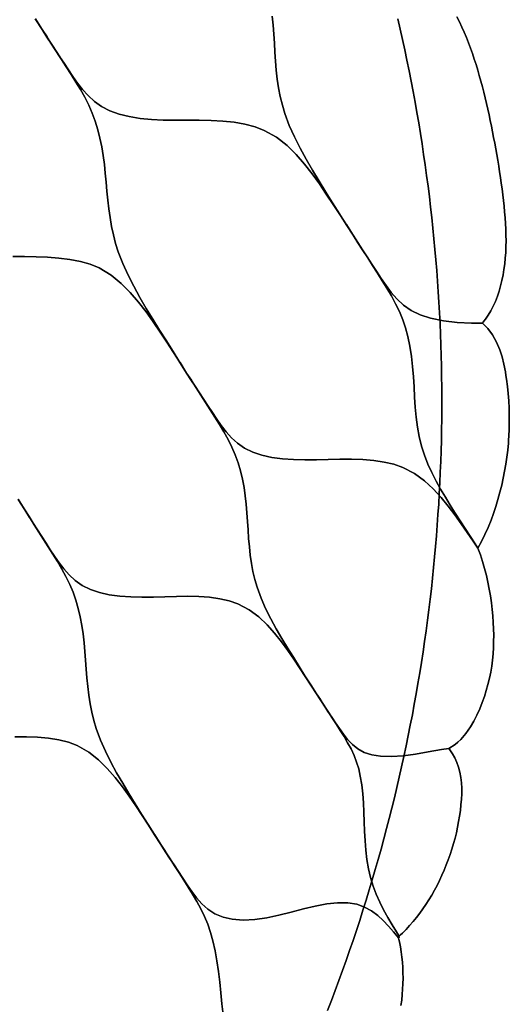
# Model space of a CAD drawing. Header units: centimetres. Extents: x -135 to 135, y -135 to 135.
# Tile 10 of 17: x 97 to 135, y -46 to 29. Entities that reach past the tile are written whole.
import ezdxf

# ---------------------------------------------------------------- set-up
doc = ezdxf.new("R2010")
doc.units = ezdxf.units.CM
doc.layers.get('0').update_dxf_attribs({"true_color": 0x5890e1})

msp = doc.modelspace()

# ---------------------------------------------------------------- linework, layer by layer
at = {"color": 206, "true_color": 0x6c0888}
for points in [[(116.366, 29.592), (116.438, 28.903), (116.492, 28.211), (116.537, 27.517), (116.579, 26.823), (116.627, 26.129), (116.686, 25.44), (116.763, 24.755), (116.862, 24.078), (116.989, 23.412), (117.148, 22.753), (117.341, 22.108), (117.681, 21.198), (118.076, 20.312), (118.516, 19.444), (118.985, 18.59), (119.477, 17.746), (119.984, 16.908), (120.499, 16.075), (121.017, 15.241), (121.536, 14.408), (122.058, 13.578), (122.584, 12.752), (122.068, 13.573), (122.584, 12.752), (122.076, 13.567), (122.584, 12.752), (122.078, 13.563), (122.584, 12.752), (122.079, 13.56), (122.584, 12.752), (122.079, 13.556), (122.584, 12.752), (122.078, 13.552), (122.584, 12.752), (122.076, 13.547), (122.584, 12.752), (122.075, 13.544), (121.564, 14.336), (121.049, 15.127), (120.528, 15.915), (119.997, 16.699), (119.445, 17.473), (118.858, 18.228), (118.222, 18.957), (117.517, 19.648), (116.711, 20.279), (115.763, 20.813), (115.052, 21.087), (114.275, 21.29), (113.44, 21.433), (112.564, 21.522), (111.664, 21.571), (110.747, 21.591), (109.82, 21.595), (108.897, 21.596), (107.986, 21.611), (107.089, 21.653), (106.219, 21.736), (105.384, 21.872), (104.604, 22.065), (103.887, 22.326), (103.248, 22.653), (102.695, 23.045), (102.218, 23.484), (101.794, 23.957), (101.41, 24.449), (101.051, 24.956), (100.708, 25.467), (100.367, 25.98), (100.028, 26.496), (99.691, 27.013), (99.353, 27.53), (99.018, 28.047), (98.682, 28.564), (98.146, 29.396)], [(130.571, 29.541), (130.765, 29.152), (130.95, 28.758), (131.127, 28.357), (131.296, 27.953), (131.458, 27.544), (131.612, 27.132), (131.76, 26.715), (131.902, 26.296), (132.037, 25.874), (132.167, 25.451), (132.291, 25.025), (132.411, 24.599), (132.525, 24.17), (132.636, 23.739), (132.742, 23.308), (132.844, 22.875), (132.943, 22.441), (133.038, 22.007), (133.13, 21.571), (133.219, 21.135), (133.306, 20.698), (133.39, 20.262), (133.472, 19.824), (133.553, 19.387), (133.632, 18.949), (133.708, 18.511), (133.782, 18.071), (133.852, 17.632), (133.919, 17.191), (133.983, 16.751), (134.043, 16.31), (134.098, 15.868), (134.15, 15.426), (134.197, 14.983), (134.239, 14.539), (134.275, 14.096), (134.305, 13.651), (134.326, 13.208), (134.339, 12.764), (134.343, 12.32), (134.336, 11.877), (134.318, 11.436), (134.287, 10.995), (134.244, 10.559), (134.187, 10.126), (134.116, 9.697), (134.03, 9.275), (133.929, 8.859), (133.812, 8.452), (133.679, 8.055), (133.53, 7.67), (133.363, 7.299), (133.179, 6.943), (132.977, 6.606), (132.758, 6.291), (132.642, 6.143), (132.582, 6.07), (132.552, 6.035), (132.537, 6.018), (132.529, 6.009), (132.525, 6.003), (132.524, 6), (132.524, 5.997), (132.524, 5.996), (131.681, 6.004), (130.579, 6.054), (129.527, 6.169), (128.55, 6.367), (127.752, 6.626), (127.053, 6.967), (126.462, 7.384), (125.957, 7.855), (125.517, 8.361), (125.118, 8.893), (124.744, 9.435), (124.379, 9.984), (124.018, 10.533), (123.658, 11.087), (123.3, 11.641), (122.942, 12.196), (122.584, 12.752), (122.058, 13.578), (121.536, 14.408), (121.017, 15.241), (120.499, 16.075), (119.984, 16.908), (119.477, 17.746), (118.985, 18.59), (118.516, 19.444), (118.076, 20.312), (117.681, 21.198), (117.341, 22.108), (117.148, 22.753), (116.989, 23.412), (116.862, 24.078), (116.763, 24.755), (116.686, 25.44), (116.627, 26.129), (116.579, 26.823), (116.537, 27.517), (116.492, 28.211), (116.438, 28.903), (116.366, 29.592)], [(126.269, -46.471), (126.323, -46.049), (126.367, -45.628), (126.398, -45.208), (126.418, -44.79), (126.425, -44.374), (126.422, -43.961), (126.406, -43.551), (126.378, -43.146), (126.339, -42.743), (126.287, -42.347), (126.224, -41.955), (126.149, -41.569), (126.107, -41.38), (126.086, -41.284), (126.085, -41.277), (126.089, -41.229), (126.104, -41.178), (126.129, -41.128), (126.236, -41.027), (126.379, -40.893), (126.661, -40.613), (126.936, -40.32), (127.203, -40.015), (127.461, -39.698), (127.712, -39.371), (127.955, -39.034), (128.189, -38.688), (128.416, -38.335), (128.634, -37.973), (128.843, -37.604), (129.044, -37.228), (129.236, -36.845), (129.418, -36.456), (129.592, -36.062), (129.755, -35.662), (129.909, -35.258), (130.053, -34.849), (130.187, -34.436), (130.31, -34.02), (130.424, -33.6), (130.527, -33.178), (130.619, -32.753), (130.701, -32.326), (130.773, -31.898), (130.834, -31.471), (130.883, -31.041), (130.918, -30.612), (130.937, -30.185), (130.937, -29.76), (130.914, -29.34), (130.864, -28.929), (130.789, -28.529), (130.686, -28.145), (130.557, -27.779), (130.401, -27.435), (130.224, -27.112), (130.029, -26.812), (129.978, -26.74), (129.956, -26.7), (129.956, -26.696), (130.428, -26.391), (130.643, -26.215), (130.858, -26.015), (131.257, -25.564), (131.618, -25.053), (131.875, -24.613), (132.111, -24.146), (132.326, -23.662), (132.519, -23.173), (132.681, -22.717), (132.828, -22.253), (132.959, -21.781), (133.073, -21.306), (133.166, -20.842), (133.242, -20.375), (133.302, -19.905), (133.347, -19.436), (133.377, -18.953), (133.394, -18.473), (133.397, -17.992), (133.388, -17.514), (133.365, -17.01), (133.33, -16.509), (133.283, -16.011), (133.223, -15.513), (133.147, -14.981), (133.057, -14.454), (132.953, -13.931), (132.836, -13.413), (132.697, -12.871), (132.542, -12.338), (132.373, -11.821), (132.182, -11.301), (132.466, -10.792), (132.726, -10.261), (132.968, -9.714), (133.192, -9.154), (133.384, -8.629), (133.562, -8.094), (133.727, -7.552), (133.804, -7.279), (133.878, -7.004), (134.011, -6.472), (134.131, -5.935), (134.238, -5.395), (134.331, -4.851), (134.409, -4.314), (134.474, -3.777), (134.525, -3.238), (134.546, -2.967), (134.563, -2.696), (134.587, -2.156), (134.597, -1.615), (134.595, -1.074), (134.58, -0.533), (134.551, 0.022), (134.509, 0.574), (134.454, 1.126), (134.385, 1.675), (134.342, 1.967), (134.294, 2.255), (134.182, 2.829), (134.044, 3.392), (133.873, 3.937), (133.621, 4.543), (133.308, 5.1), (132.938, 5.589), (132.524, 5.996), (132.524, 5.997), (132.524, 6), (132.525, 6.003), (132.529, 6.009), (132.537, 6.018), (132.552, 6.035), (132.582, 6.07), (132.642, 6.143), (132.758, 6.291), (132.977, 6.606), (133.179, 6.943), (133.363, 7.299), (133.53, 7.67), (133.679, 8.055), (133.812, 8.452), (133.929, 8.859), (134.03, 9.275), (134.116, 9.697), (134.187, 10.126), (134.244, 10.559), (134.287, 10.995), (134.318, 11.436), (134.336, 11.877), (134.343, 12.32), (134.339, 12.764), (134.326, 13.208), (134.305, 13.651), (134.275, 14.096), (134.239, 14.539), (134.197, 14.983), (134.15, 15.426), (134.098, 15.868), (134.043, 16.31), (133.983, 16.751), (133.919, 17.191), (133.852, 17.632), (133.782, 18.071), (133.708, 18.511), (133.632, 18.949), (133.553, 19.387), (133.472, 19.824), (133.39, 20.262), (133.306, 20.698), (133.219, 21.135), (133.13, 21.571), (133.038, 22.007), (132.943, 22.441), (132.844, 22.875), (132.742, 23.308), (132.636, 23.739), (132.525, 24.17), (132.411, 24.599), (132.291, 25.025), (132.167, 25.451), (132.037, 25.874), (131.902, 26.296), (131.76, 26.715), (131.612, 27.132), (131.458, 27.544), (131.296, 27.953), (131.127, 28.357), (130.95, 28.758), (130.765, 29.152), (130.571, 29.541)], [(98.165, 29.36), (98.682, 28.564), (99.055, 27.988), (99.427, 27.415), (99.8, 26.838), (100.17, 26.264), (100.54, 25.688), (100.907, 25.113), (101.272, 24.531), (101.622, 23.949), (101.953, 23.357), (102.26, 22.753), (102.532, 22.139), (102.765, 21.509), (102.963, 20.863), (103.128, 20.208), (103.264, 19.544), (103.375, 18.874), (103.465, 18.195), (103.539, 17.514), (103.604, 16.829), (103.666, 16.146), (103.733, 15.46), (103.811, 14.78), (103.905, 14.103), (104.019, 13.434), (104.159, 12.772), (104.329, 12.119), (104.532, 11.479), (104.881, 10.574), (105.283, 9.691), (105.726, 8.825), (106.198, 7.973), (106.691, 7.13), (107.198, 6.294), (107.713, 5.463), (108.23, 4.632), (108.747, 3.803), (109.267, 2.978), (109.791, 2.156), (109.276, 2.973), (109.791, 2.156), (109.283, 2.966), (109.791, 2.156), (109.284, 2.962), (109.791, 2.156), (109.285, 2.958), (109.791, 2.156), (109.285, 2.951), (109.791, 2.156), (109.283, 2.946), (109.791, 2.156), (109.284, 2.943), (108.775, 3.731), (108.262, 4.519), (107.744, 5.305), (107.215, 6.088), (106.667, 6.861), (106.086, 7.618), (105.458, 8.352), (104.766, 9.048), (103.978, 9.688), (103.058, 10.236), (102.371, 10.521), (101.623, 10.737), (100.818, 10.894), (99.973, 10.998), (99.104, 11.062), (98.216, 11.094), (97.317, 11.11), (96.417, 11.123)], [(98.146, 29.396), (98.682, 28.564), (98.155, 29.391), (98.682, 28.564), (98.161, 29.384), (98.682, 28.564), (98.162, 29.381), (98.682, 28.564), (98.163, 29.377), (98.682, 28.564), (98.163, 29.373), (98.682, 28.564), (98.163, 29.369), (98.682, 28.564), (98.163, 29.363), (98.682, 28.564), (98.165, 29.36)], [(126.028, 29.391), (126.211, 28.595), (126.389, 27.797), (126.561, 26.999), (126.729, 26.2), (126.892, 25.399), (127.05, 24.599), (127.203, 23.796), (127.35, 22.993), (127.493, 22.188), (127.63, 21.384), (127.763, 20.578), (127.89, 19.771), (128.012, 18.964), (128.129, 18.155), (128.241, 17.347), (128.348, 16.537), (128.45, 15.727), (128.547, 14.916), (128.638, 14.104), (128.725, 13.292), (128.806, 12.479), (128.882, 11.666), (128.953, 10.853), (129.019, 10.039), (129.08, 9.225), (129.135, 8.41), (129.186, 7.595), (129.231, 6.779), (129.272, 5.964), (129.307, 5.147), (129.336, 4.332), (129.361, 3.516), (129.381, 2.699), (129.395, 1.882), (129.405, 1.065), (129.409, 0.249), (129.408, -0.567), (129.401, -1.384), (129.39, -2.201), (129.374, -3.018), (129.352, -3.834), (129.325, -4.65), (129.293, -5.466), (129.256, -6.282), (129.214, -7.098), (129.167, -7.913), (129.114, -8.728), (129.056, -9.542), (128.994, -10.356), (128.926, -11.17), (128.853, -11.983), (128.774, -12.797), (128.691, -13.609), (128.603, -14.421), (128.509, -15.232), (128.41, -16.043), (128.307, -16.853), (128.198, -17.662), (128.084, -18.471), (127.965, -19.279), (127.84, -20.086), (127.711, -20.893), (127.577, -21.698), (127.437, -22.503), (127.293, -23.307), (127.143, -24.109), (126.988, -24.911), (126.828, -25.712), (126.664, -26.512), (126.494, -27.311), (126.319, -28.108), (126.139, -28.905), (125.954, -29.7), (125.764, -30.495), (125.569, -31.288), (125.369, -32.079), (125.164, -32.87), (124.954, -33.659), (124.739, -34.447), (124.52, -35.233), (124.295, -36.019), (124.065, -36.803), (123.83, -37.585), (123.591, -38.365), (123.346, -39.145), (123.096, -39.922), (122.842, -40.698), (122.583, -41.473), (122.319, -42.245), (122.05, -43.017), (121.776, -43.786), (121.497, -44.554), (121.213, -45.319), (120.925, -46.083), (120.632, -46.846)], [(120.632, -46.846), (120.925, -46.083), (121.213, -45.319), (121.497, -44.554), (121.776, -43.786), (122.05, -43.017), (122.319, -42.245), (122.583, -41.473), (122.842, -40.698), (123.096, -39.922), (123.346, -39.145), (123.591, -38.365), (123.83, -37.585), (124.065, -36.803), (124.295, -36.019), (124.52, -35.233), (124.739, -34.447), (124.954, -33.659), (125.164, -32.87), (125.369, -32.079), (125.569, -31.288), (125.764, -30.495), (125.954, -29.7), (126.139, -28.905), (126.319, -28.108), (126.494, -27.311), (126.664, -26.512), (126.828, -25.712), (126.988, -24.911), (127.143, -24.109), (127.293, -23.307), (127.437, -22.503), (127.577, -21.698), (127.711, -20.893), (127.84, -20.086), (127.965, -19.279), (128.084, -18.471), (128.198, -17.662), (128.307, -16.853), (128.41, -16.043), (128.509, -15.232), (128.603, -14.421), (128.691, -13.609), (128.774, -12.797), (128.853, -11.983), (128.926, -11.17), (128.994, -10.356), (129.056, -9.542), (129.114, -8.728), (129.167, -7.913), (129.214, -7.098), (129.256, -6.282), (129.293, -5.466), (129.325, -4.65), (129.352, -3.834), (129.374, -3.018), (129.39, -2.201), (129.401, -1.384), (129.408, -0.567), (129.409, 0.249), (129.405, 1.065), (129.395, 1.882), (129.381, 2.699), (129.361, 3.516), (129.336, 4.332), (129.307, 5.147), (129.272, 5.964), (129.231, 6.779), (129.186, 7.595), (129.135, 8.41), (129.08, 9.225), (129.019, 10.039), (128.953, 10.853), (128.882, 11.666), (128.806, 12.479), (128.725, 13.292), (128.638, 14.104), (128.547, 14.916), (128.45, 15.727), (128.348, 16.537), (128.241, 17.347), (128.129, 18.155), (128.012, 18.964), (127.89, 19.771), (127.763, 20.578), (127.63, 21.384), (127.493, 22.188), (127.35, 22.993), (127.203, 23.796), (127.05, 24.599), (126.892, 25.399), (126.729, 26.2), (126.561, 26.999), (126.389, 27.797), (126.211, 28.595), (126.028, 29.391)], [(96.417, 11.123), (97.317, 11.11), (98.216, 11.094), (99.104, 11.062), (99.973, 10.998), (100.818, 10.894), (101.623, 10.737), (102.371, 10.521), (103.058, 10.236), (103.978, 9.688), (104.766, 9.048), (105.458, 8.352), (106.086, 7.618), (106.667, 6.861), (107.215, 6.088), (107.744, 5.305), (108.262, 4.519), (108.775, 3.731), (109.284, 2.943), (109.791, 2.156), (110.156, 1.589), (110.52, 1.023), (110.884, 0.456), (111.246, -0.108), (111.606, -0.672), (111.964, -1.234), (112.318, -1.801), (112.657, -2.368), (112.977, -2.943), (113.272, -3.53), (113.531, -4.125), (113.751, -4.734), (113.934, -5.359), (114.083, -5.991), (114.203, -6.633), (114.297, -7.278), (114.369, -7.933), (114.425, -8.588), (114.47, -9.244), (114.512, -9.899), (114.557, -10.555), (114.612, -11.203), (114.683, -11.847), (114.773, -12.48), (114.888, -13.103), (115.031, -13.715), (115.205, -14.312), (115.511, -15.147), (115.866, -15.953), (116.258, -16.737), (116.675, -17.5), (117.109, -18.246), (117.554, -18.979), (118.001, -19.698), (118.447, -20.411), (118.889, -21.116), (119.329, -21.812), (119.77, -22.495), (119.339, -21.816), (119.77, -22.495), (119.346, -21.823), (119.77, -22.495), (119.348, -21.826), (119.77, -22.495), (119.349, -21.83), (119.77, -22.495), (119.347, -21.836), (119.77, -22.495), (119.345, -21.84), (119.77, -22.495), (119.343, -21.841), (118.911, -21.179), (118.472, -20.513), (118.023, -19.842), (117.56, -19.168), (117.074, -18.498), (116.552, -17.841), (115.979, -17.202), (115.339, -16.597), (114.599, -16.046), (113.722, -15.583), (113.061, -15.353), (112.334, -15.188), (111.549, -15.082), (110.723, -15.024), (109.871, -15.007), (108.999, -15.016), (108.114, -15.04), (107.23, -15.064), (106.355, -15.075), (105.49, -15.059), (104.649, -14.999), (103.84, -14.887), (103.083, -14.715), (102.387, -14.476), (101.766, -14.165), (101.23, -13.79), (100.767, -13.364), (100.357, -12.903), (99.986, -12.422), (99.64, -11.924), (99.308, -11.422), (98.98, -10.916), (98.652, -10.407), (98.325, -9.898), (97.999, -9.386), (97.674, -8.876), (97.348, -8.363), (96.828, -7.539)], [(96.828, -7.539), (97.348, -8.362), (96.836, -7.545), (97.348, -8.362), (96.841, -7.552), (97.348, -8.362), (96.843, -7.56), (97.348, -8.362), (96.843, -7.566), (97.348, -8.362), (96.844, -7.571), (97.348, -8.362), (96.846, -7.573)], [(96.846, -7.573), (97.348, -8.363), (97.71, -8.933), (98.07, -9.501), (98.431, -10.07), (98.789, -10.638), (99.146, -11.205), (99.5, -11.771), (99.851, -12.342), (100.187, -12.915), (100.505, -13.495), (100.798, -14.089), (101.055, -14.692), (101.275, -15.312), (101.46, -15.946), (101.611, -16.59), (101.734, -17.244), (101.831, -17.904), (101.908, -18.573), (101.969, -19.246), (102.021, -19.921), (102.07, -20.596), (102.123, -21.271), (102.187, -21.941), (102.267, -22.608), (102.368, -23.267), (102.494, -23.915), (102.649, -24.556), (102.837, -25.181), (103.163, -26.062), (103.542, -26.916), (103.961, -27.751), (104.408, -28.569), (104.875, -29.376), (105.356, -30.173), (105.843, -30.963), (106.333, -31.752), (106.823, -32.537), (107.314, -33.318), (107.811, -34.094), (107.324, -33.324), (107.811, -34.094), (107.331, -33.332), (107.811, -34.094), (107.333, -33.34), (107.811, -34.094), (107.332, -33.347), (107.811, -34.094), (107.331, -33.35), (107.811, -34.094), (107.331, -33.351), (106.849, -32.606), (106.363, -31.862), (105.872, -31.118), (105.37, -30.377), (104.848, -29.645), (104.293, -28.929), (103.692, -28.236), (103.026, -27.581), (102.264, -26.985), (101.369, -26.482), (100.697, -26.229), (99.962, -26.045), (99.168, -25.919), (98.333, -25.845), (97.472, -25.811), (96.59, -25.806)], [(96.59, -25.806), (97.472, -25.811), (98.333, -25.845), (99.168, -25.919), (99.962, -26.045), (100.697, -26.229), (101.369, -26.482), (102.264, -26.985), (103.026, -27.581), (103.692, -28.236), (104.293, -28.929), (104.848, -29.645), (105.37, -30.377), (105.872, -31.118), (106.363, -31.862), (106.849, -32.606), (107.331, -33.351), (107.81, -34.094), (108.163, -34.641), (108.514, -35.186), (108.865, -35.731), (109.214, -36.274), (109.563, -36.819), (109.909, -37.363), (110.25, -37.911), (110.578, -38.466), (110.886, -39.032), (111.168, -39.613), (111.418, -40.216), (111.63, -40.84), (111.811, -41.483), (111.983, -42.253), (112.123, -43.042), (112.236, -43.848), (112.33, -44.665), (112.414, -45.493), (112.499, -46.324), (112.595, -47.152)], [(112.595, -47.152), (112.499, -46.324), (112.414, -45.493), (112.33, -44.665), (112.236, -43.848), (112.123, -43.042), (111.983, -42.253), (111.811, -41.483), (111.63, -40.84), (111.418, -40.216), (111.168, -39.613), (110.886, -39.032), (110.578, -38.466), (110.25, -37.911), (109.909, -37.363), (109.563, -36.819), (109.214, -36.274), (108.865, -35.731), (108.514, -35.186), (108.163, -34.641), (107.81, -34.094), (108.158, -34.635), (107.81, -34.094), (108.157, -34.63), (107.81, -34.094), (108.157, -34.625), (107.81, -34.094), (108.156, -34.62), (107.81, -34.094), (108.154, -34.616), (107.81, -34.094), (108.149, -34.614), (107.81, -34.094), (108.146, -34.614), (108.482, -35.134), (108.819, -35.652), (109.156, -36.169), (109.495, -36.683), (109.836, -37.195), (110.186, -37.7), (110.558, -38.19), (110.965, -38.652), (111.427, -39.07), (111.963, -39.422), (112.586, -39.679), (113.288, -39.835), (114.133, -39.896), (115.028, -39.849), (115.949, -39.716), (116.89, -39.518), (117.831, -39.284), (118.764, -39.044), (119.678, -38.826), (120.559, -38.657), (121.4, -38.561), (122.175, -38.561), (122.864, -38.675), (123.467, -38.894), (123.998, -39.188), (124.477, -39.54), (124.912, -39.931), (125.319, -40.353), (125.702, -40.795), (126.068, -41.255), (126.085, -41.277), (126.086, -41.284), (126.107, -41.38), (126.149, -41.569), (126.224, -41.955), (126.287, -42.347), (126.339, -42.743), (126.378, -43.146), (126.406, -43.551), (126.422, -43.961), (126.425, -44.374), (126.418, -44.79), (126.398, -45.208), (126.367, -45.628), (126.323, -46.049), (126.269, -46.471)]]:
    msp.add_lwpolyline(points, dxfattribs=at)
for points in [[(98.682, 28.564), (99.048, 28.006), (98.682, 28.564), (99.018, 28.047), (99.353, 27.53), (99.691, 27.013), (100.028, 26.496), (100.367, 25.98), (100.708, 25.467), (101.051, 24.956), (101.41, 24.449), (101.794, 23.957), (102.218, 23.484), (102.695, 23.045), (103.248, 22.653), (103.887, 22.326), (104.604, 22.065), (105.384, 21.872), (106.219, 21.736), (107.089, 21.653), (107.986, 21.611), (108.897, 21.596), (109.82, 21.595), (110.747, 21.591), (111.664, 21.571), (112.564, 21.522), (113.44, 21.433), (114.275, 21.29), (115.052, 21.087), (115.763, 20.813), (116.711, 20.279), (117.517, 19.648), (118.222, 18.957), (118.858, 18.228), (119.445, 17.473), (119.997, 16.699), (120.528, 15.915), (121.049, 15.127), (121.564, 14.336), (122.075, 13.544), (122.584, 12.752), (122.96, 12.168), (123.334, 11.585), (123.708, 11.003), (124.08, 10.422), (124.452, 9.84), (124.821, 9.259), (125.184, 8.675), (125.532, 8.086), (125.858, 7.488), (126.154, 6.881), (126.411, 6.259), (126.625, 5.623), (126.801, 4.976), (126.961, 4.212), (127.081, 3.438), (127.166, 2.659), (127.226, 1.877), (127.272, 1.091), (127.316, 0.308), (127.368, -0.468), (127.44, -1.237), (127.539, -1.992), (127.673, -2.732), (127.85, -3.455), (128.075, -4.156), (128.341, -4.836), (128.643, -5.499), (128.971, -6.146), (129.319, -6.779), (129.681, -7.397), (130.056, -8.012), (130.437, -8.615), (130.82, -9.21), (131.201, -9.798), (131.583, -10.385), (131.962, -10.964), (132.182, -11.301), (132.188, -11.301), (132.19, -11.3), (132.193, -11.299), (132.195, -11.299), (132.197, -11.301), (132.198, -11.303), (132.199, -11.305), (132.199, -11.309), (132.198, -11.312), (132.197, -11.313), (132.195, -11.315), (132.193, -11.316), (132.191, -11.316), (132.189, -11.315), (132.187, -11.314), (132.187, -11.313), (132.182, -11.301), (131.819, -10.772), (131.358, -10.101), (130.887, -9.424), (130.403, -8.743), (129.895, -8.066), (129.35, -7.401), (128.754, -6.754), (128.087, -6.137), (127.319, -5.573), (126.412, -5.097), (125.73, -4.856), (124.983, -4.682), (124.177, -4.565), (123.332, -4.499), (122.461, -4.473), (121.574, -4.475), (120.674, -4.492), (119.777, -4.512), (118.89, -4.519), (118.013, -4.498), (117.162, -4.437), (116.344, -4.324), (115.58, -4.152), (114.876, -3.915), (114.249, -3.607), (113.709, -3.235), (113.242, -2.814), (112.829, -2.358), (112.455, -1.881), (112.105, -1.387), (111.77, -0.888), (111.438, -0.385), (111.107, 0.121), (110.778, 0.628), (110.448, 1.138), (110.12, 1.646), (109.791, 2.156), (109.267, 2.978), (108.747, 3.803), (108.23, 4.632), (107.713, 5.463), (107.198, 6.294), (106.691, 7.13), (106.198, 7.973), (105.726, 8.825), (105.283, 9.691), (104.881, 10.574), (104.532, 11.479), (104.329, 12.119), (104.159, 12.772), (104.019, 13.434), (103.905, 14.103), (103.811, 14.78), (103.733, 15.46), (103.666, 16.146), (103.604, 16.829), (103.539, 17.514), (103.465, 18.195), (103.375, 18.874), (103.264, 19.544), (103.128, 20.208), (102.963, 20.863), (102.765, 21.509), (102.532, 22.139), (102.26, 22.753), (101.953, 23.357), (101.622, 23.949), (101.272, 24.531), (100.907, 25.113), (100.54, 25.688), (100.17, 26.264), (99.8, 26.838), (99.427, 27.415), (99.055, 27.988), (98.682, 28.564), (99.06, 27.979), (98.682, 28.564), (99.058, 27.984), (98.682, 28.564), (99.057, 27.988), (98.682, 28.564), (99.056, 27.993), (98.682, 28.564), (99.055, 27.997), (98.682, 28.564), (99.055, 28.001), (98.682, 28.564), (99.054, 28.004), (98.682, 28.564), (99.052, 28.006)], [(122.584, 12.752), (122.949, 12.196), (122.584, 12.752), (122.942, 12.196), (123.3, 11.641), (123.658, 11.087), (124.018, 10.533), (124.379, 9.984), (124.744, 9.435), (125.118, 8.893), (125.517, 8.361), (125.957, 7.855), (126.462, 7.384), (127.053, 6.967), (127.752, 6.626), (128.55, 6.367), (129.527, 6.169), (130.579, 6.054), (131.681, 6.004), (132.524, 5.996), (132.938, 5.589), (133.308, 5.1), (133.621, 4.543), (133.873, 3.937), (134.044, 3.392), (134.182, 2.829), (134.294, 2.255), (134.342, 1.967), (134.385, 1.675), (134.454, 1.126), (134.509, 0.574), (134.551, 0.022), (134.58, -0.533), (134.595, -1.074), (134.597, -1.615), (134.587, -2.156), (134.563, -2.696), (134.546, -2.967), (134.525, -3.238), (134.474, -3.777), (134.409, -4.314), (134.331, -4.851), (134.238, -5.395), (134.131, -5.935), (134.011, -6.472), (133.878, -7.004), (133.804, -7.279), (133.727, -7.552), (133.562, -8.094), (133.384, -8.629), (133.192, -9.154), (132.968, -9.714), (132.726, -10.261), (132.466, -10.792), (132.182, -11.301), (131.962, -10.964), (131.583, -10.385), (131.201, -9.798), (130.82, -9.21), (130.437, -8.615), (130.056, -8.012), (129.681, -7.397), (129.319, -6.779), (128.971, -6.146), (128.643, -5.499), (128.341, -4.836), (128.075, -4.156), (127.85, -3.455), (127.673, -2.732), (127.539, -1.992), (127.44, -1.237), (127.368, -0.468), (127.316, 0.308), (127.272, 1.091), (127.226, 1.877), (127.166, 2.659), (127.081, 3.438), (126.961, 4.212), (126.801, 4.976), (126.625, 5.623), (126.411, 6.259), (126.154, 6.881), (125.858, 7.488), (125.532, 8.086), (125.184, 8.675), (124.821, 9.259), (124.452, 9.84), (124.08, 10.422), (123.708, 11.003), (123.334, 11.585), (122.96, 12.168), (122.584, 12.752), (122.958, 12.172), (122.584, 12.752), (122.958, 12.177), (122.584, 12.752), (122.958, 12.182), (122.584, 12.752), (122.958, 12.188), (122.584, 12.752), (122.957, 12.191), (122.584, 12.752), (122.954, 12.195)], [(109.791, 2.156), (110.153, 1.604), (109.791, 2.156), (110.12, 1.646), (110.448, 1.138), (110.778, 0.628), (111.107, 0.121), (111.438, -0.385), (111.77, -0.888), (112.105, -1.387), (112.455, -1.881), (112.829, -2.358), (113.242, -2.814), (113.709, -3.235), (114.249, -3.607), (114.876, -3.915), (115.58, -4.152), (116.344, -4.324), (117.162, -4.437), (118.013, -4.498), (118.89, -4.519), (119.777, -4.512), (120.674, -4.492), (121.574, -4.475), (122.461, -4.473), (123.332, -4.499), (124.177, -4.565), (124.983, -4.682), (125.73, -4.856), (126.412, -5.097), (127.319, -5.573), (128.087, -6.137), (128.754, -6.754), (129.35, -7.401), (129.895, -8.066), (130.403, -8.743), (130.887, -9.424), (131.358, -10.101), (131.819, -10.772), (132.182, -11.301), (132.373, -11.821), (132.542, -12.338), (132.697, -12.871), (132.836, -13.413), (132.953, -13.931), (133.057, -14.454), (133.147, -14.981), (133.223, -15.513), (133.283, -16.011), (133.33, -16.509), (133.365, -17.01), (133.388, -17.514), (133.397, -17.992), (133.394, -18.473), (133.377, -18.953), (133.347, -19.436), (133.302, -19.905), (133.242, -20.375), (133.166, -20.842), (133.073, -21.306), (132.959, -21.781), (132.828, -22.253), (132.681, -22.717), (132.519, -23.173), (132.326, -23.662), (132.111, -24.146), (131.875, -24.613), (131.618, -25.053), (131.257, -25.564), (130.858, -26.015), (130.643, -26.215), (130.428, -26.391), (129.956, -26.696), (129.373, -26.795), (128.371, -26.97), (127.384, -27.134), (126.437, -27.259), (125.537, -27.322), (124.705, -27.305), (124.029, -27.203), (123.441, -27.015), (122.947, -26.739), (122.53, -26.398), (122.169, -26.017), (121.844, -25.604), (121.54, -25.176), (121.244, -24.737), (120.95, -24.298), (120.655, -23.852), (120.361, -23.403), (120.065, -22.95), (119.769, -22.495), (119.329, -21.812), (118.889, -21.116), (118.447, -20.411), (118.001, -19.698), (117.554, -18.979), (117.109, -18.246), (116.675, -17.5), (116.258, -16.737), (115.866, -15.953), (115.511, -15.147), (115.205, -14.312), (115.031, -13.715), (114.888, -13.103), (114.773, -12.48), (114.683, -11.847), (114.612, -11.203), (114.557, -10.555), (114.512, -9.899), (114.47, -9.244), (114.425, -8.588), (114.369, -7.933), (114.297, -7.278), (114.203, -6.633), (114.083, -5.991), (113.934, -5.359), (113.751, -4.734), (113.531, -4.125), (113.272, -3.53), (112.977, -2.943), (112.657, -2.368), (112.318, -1.801), (111.964, -1.234), (111.606, -0.672), (111.246, -0.108), (110.884, 0.456), (110.52, 1.023), (110.156, 1.589), (109.791, 2.156), (110.16, 1.582), (109.791, 2.156), (110.16, 1.585), (109.791, 2.156), (110.159, 1.589), (109.791, 2.156), (110.159, 1.592), (109.791, 2.156), (110.159, 1.596), (109.791, 2.156), (110.158, 1.599), (109.791, 2.156), (110.158, 1.602)], [(97.348, -8.363), (97.703, -8.917), (97.348, -8.363), (97.674, -8.876), (97.999, -9.386), (98.325, -9.898), (98.652, -10.407), (98.98, -10.916), (99.308, -11.422), (99.64, -11.924), (99.986, -12.422), (100.357, -12.903), (100.767, -13.364), (101.23, -13.79), (101.766, -14.165), (102.387, -14.476), (103.083, -14.715), (103.84, -14.887), (104.649, -14.999), (105.49, -15.059), (106.355, -15.075), (107.23, -15.064), (108.114, -15.04), (108.999, -15.016), (109.871, -15.007), (110.723, -15.024), (111.549, -15.082), (112.334, -15.188), (113.061, -15.353), (113.722, -15.583), (114.599, -16.046), (115.339, -16.597), (115.979, -17.202), (116.552, -17.841), (117.074, -18.498), (117.56, -19.168), (118.023, -19.842), (118.472, -20.513), (118.911, -21.179), (119.343, -21.841), (119.769, -22.495), (120.08, -22.974), (120.389, -23.448), (120.696, -23.92), (121, -24.389), (121.302, -24.856), (121.6, -25.32), (121.892, -25.787), (122.17, -26.259), (122.428, -26.739), (122.659, -27.233), (122.856, -27.747), (123.016, -28.282), (123.143, -28.836), (123.254, -29.501), (123.332, -30.188), (123.384, -30.892), (123.417, -31.608), (123.441, -32.339), (123.466, -33.072), (123.503, -33.805), (123.561, -34.534), (123.646, -35.251), (123.764, -35.951), (123.923, -36.632), (124.124, -37.287), (124.364, -37.915), (124.637, -38.524), (124.935, -39.115), (125.252, -39.691), (125.584, -40.255), (125.93, -40.814), (126.129, -41.128), (126.132, -41.131), (126.132, -41.132), (126.132, -41.132), (126.132, -41.132), (126.132, -41.132), (126.132, -41.132), (126.132, -41.131), (126.132, -41.131), (126.133, -41.131), (126.133, -41.131), (126.133, -41.131), (126.134, -41.131), (126.136, -41.133), (126.14, -41.14), (126.143, -41.148), (126.141, -41.181), (126.131, -41.212), (126.118, -41.241), (126.1, -41.267), (126.086, -41.276), (126.084, -41.276), (126.083, -41.276), (126.083, -41.276), (126.082, -41.275), (126.082, -41.275), (126.082, -41.275), (126.082, -41.275), (126.084, -41.276), (126.085, -41.277), (126.068, -41.255), (125.702, -40.795), (125.319, -40.353), (124.912, -39.931), (124.477, -39.54), (123.998, -39.188), (123.467, -38.894), (122.864, -38.675), (122.175, -38.561), (121.4, -38.561), (120.559, -38.657), (119.678, -38.826), (118.764, -39.044), (117.831, -39.284), (116.89, -39.518), (115.949, -39.716), (115.028, -39.849), (114.133, -39.896), (113.288, -39.835), (112.586, -39.679), (111.963, -39.422), (111.427, -39.07), (110.965, -38.652), (110.558, -38.19), (110.186, -37.7), (109.836, -37.195), (109.495, -36.683), (109.156, -36.169), (108.819, -35.652), (108.482, -35.134), (108.146, -34.614), (107.81, -34.094), (107.314, -33.318), (106.823, -32.537), (106.333, -31.752), (105.843, -30.963), (105.356, -30.173), (104.875, -29.376), (104.408, -28.569), (103.961, -27.751), (103.542, -26.916), (103.163, -26.062), (102.837, -25.181), (102.649, -24.556), (102.494, -23.915), (102.368, -23.267), (102.267, -22.608), (102.187, -21.941), (102.123, -21.271), (102.07, -20.596), (102.021, -19.921), (101.969, -19.246), (101.908, -18.573), (101.831, -17.904), (101.734, -17.244), (101.611, -16.59), (101.46, -15.946), (101.275, -15.312), (101.055, -14.692), (100.798, -14.089), (100.505, -13.495), (100.187, -12.915), (99.851, -12.342), (99.5, -11.771), (99.146, -11.205), (98.789, -10.638), (98.431, -10.07), (98.07, -9.501), (97.71, -8.933), (97.348, -8.363), (97.714, -8.942), (97.348, -8.363), (97.712, -8.939), (97.348, -8.363), (97.711, -8.936), (97.348, -8.363), (97.71, -8.933), (97.348, -8.363), (97.709, -8.929), (97.348, -8.363), (97.709, -8.925), (97.348, -8.363), (97.708, -8.922), (97.348, -8.363), (97.707, -8.919), (97.348, -8.363), (97.705, -8.917)], [(119.769, -22.495), (120.069, -22.95), (119.769, -22.495), (120.065, -22.95), (120.361, -23.403), (120.655, -23.852), (120.95, -24.298), (121.244, -24.737), (121.54, -25.176), (121.844, -25.604), (122.169, -26.017), (122.53, -26.398), (122.947, -26.739), (123.441, -27.015), (124.029, -27.203), (124.705, -27.305), (125.537, -27.322), (126.437, -27.259), (127.384, -27.134), (128.371, -26.97), (129.373, -26.795), (129.956, -26.696), (129.956, -26.7), (129.978, -26.74), (130.029, -26.812), (130.224, -27.112), (130.401, -27.435), (130.557, -27.779), (130.686, -28.145), (130.789, -28.529), (130.864, -28.929), (130.914, -29.34), (130.937, -29.76), (130.937, -30.185), (130.918, -30.612), (130.883, -31.041), (130.834, -31.471), (130.773, -31.898), (130.701, -32.326), (130.619, -32.753), (130.527, -33.178), (130.424, -33.6), (130.31, -34.02), (130.187, -34.436), (130.053, -34.849), (129.909, -35.258), (129.755, -35.662), (129.592, -36.062), (129.418, -36.456), (129.236, -36.845), (129.044, -37.228), (128.843, -37.604), (128.634, -37.973), (128.416, -38.335), (128.189, -38.688), (127.955, -39.034), (127.712, -39.371), (127.461, -39.698), (127.203, -40.015), (126.936, -40.32), (126.661, -40.613), (126.379, -40.893), (126.236, -41.027), (126.129, -41.128), (125.93, -40.814), (125.584, -40.255), (125.252, -39.691), (124.935, -39.115), (124.637, -38.524), (124.364, -37.915), (124.124, -37.287), (123.923, -36.632), (123.764, -35.951), (123.646, -35.251), (123.561, -34.534), (123.503, -33.805), (123.466, -33.072), (123.441, -32.339), (123.417, -31.608), (123.384, -30.892), (123.332, -30.188), (123.254, -29.501), (123.143, -28.836), (123.016, -28.282), (122.856, -27.747), (122.659, -27.233), (122.428, -26.739), (122.17, -26.259), (121.892, -25.787), (121.6, -25.32), (121.302, -24.856), (121, -24.389), (120.696, -23.92), (120.389, -23.448), (120.08, -22.974), (119.769, -22.495), (120.077, -22.969), (119.769, -22.495), (120.077, -22.966), (119.769, -22.495), (120.078, -22.962), (119.769, -22.495), (120.078, -22.958), (119.769, -22.495), (120.077, -22.954), (119.769, -22.495), (120.074, -22.951)]]:
    msp.add_lwpolyline(points, close=True, dxfattribs=at)

doc.saveas('drawing.dxf')
